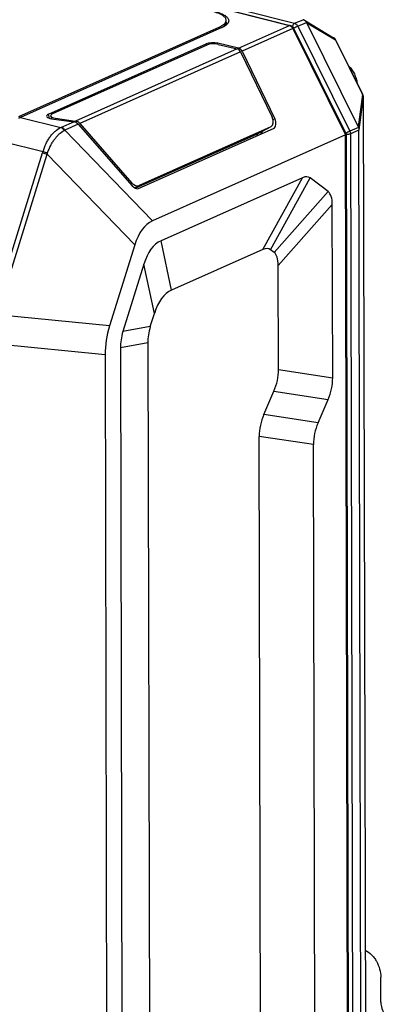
# Model space of a CAD drawing. Header units: millimetres. Extents: x 37 to 570, y 22 to 398.
# Tile 46 of 52: x 452 to 474, y 254 to 313. Entities that reach past the tile are written whole.
import ezdxf

# ---------------------------------------------------------------- set-up
doc = ezdxf.new("R2010")
doc.units = ezdxf.units.MM
doc.header["$LTSCALE"] = 32.67
doc.layers.add('00_COMPONENTS', color=7, linetype='CONTINUOUS')

msp = doc.modelspace()

# ---------------------------------------------------------------- linework, layer by layer
at = {"layer": '00_COMPONENTS', "color": 4}
for p, q in [((431.311, 321.452), (467.672, 312.181)), ((431.616, 321.585), (467.977, 312.314)), ((467.977, 312.314), (468.488, 312.529)), ((463.539, 312.005), (463.539, 312.112)), ((464.656, 310.835), (467.672, 312.181)), ((467.871, 312.005), (464.857, 310.659)), ((467.871, 312.005), (470.997, 305.69)), ((468.173, 312.14), (468.685, 312.368)), ((468.173, 312.14), (471.259, 305.906)), ((468.699, 312.346), (470.404, 311.323)), ((470.404, 311.323), (472.011, 308.077)), ((464.565, 310.794), (454.963, 306.506)), ((462.727, 311.006), (462.729, 311.091)), ((463.414, 311.066), (463.415, 311.128)), ((464.767, 310.619), (455.226, 306.359)), ((472.011, 308.077), (471.756, 306.166)), ((472.058, 307.93), (471.798, 305.983)), ((472.058, 307.93), (472.226, 235.04)), ((451.714, 306.725), (454.093, 306.119)), ((453.42, 306.675), (453.367, 306.91)), ((453.792, 306.671), (453.805, 306.612)), ((466.701, 306.592), (466.804, 306.646)), ((454.14, 306.139), (454.865, 306.463)), ((455.129, 306.315), (454.339, 305.963)), ((459.538, 300.573), (454.339, 305.963)), ((466.564, 306.163), (465.709, 305.71)), ((471.77, 306.133), (471.259, 305.906)), ((471.798, 305.973), (471.299, 305.741)), ((471.161, 234.163), (470.997, 305.69)), ((471.299, 305.741), (471.463, 234.385)), ((450.663, 305.298), (453.042, 304.691)), ((450.057, 295.078), (453.02, 304.619)), ((450.326, 294.997), (453.289, 304.538)), ((458.487, 299.148), (453.289, 304.538)), ((466.098, 298.879), (468.456, 303.142)), ((466.548, 298.861), (468.907, 303.124)), ((458.23, 302.775), (458.323, 302.825)), ((458.486, 302.534), (458.742, 302.67)), ((466.757, 298.701), (469.968, 302.311)), ((467.008, 297.933), (470.219, 301.543)), ((460.676, 296.458), (460.051, 299.389)), ((459.656, 295.074), (459.03, 298.004)), ((456.993, 294.338), (450.326, 294.997)), ((459.413, 294.291), (457.786, 293.997)), ((456.728, 292.626), (450.061, 293.285)), ((459.263, 293.325), (457.636, 293.031)), ((467.022, 291.748), (470.242, 291.256)), ((466.75, 290.451), (469.97, 289.959)), ((469.372, 288.578), (466.152, 289.07)), ((469.1, 287.282), (465.88, 287.774))]:
    msp.add_line(p, q, dxfattribs=at)
at = {"layer": '00_COMPONENTS', "color": 7}
for p, q in [((431.361, 321.458), (467.722, 312.187)), ((463.917, 312.212), (463.916, 312.492)), ((468.561, 312.5), (470.297, 311.459)), ((451.601, 306.782), (463.539, 312.112)), ((463.658, 312.058), (451.714, 306.725)), ((467.918, 312.023), (471.037, 305.722)), ((468.685, 312.368), (468.687, 312.368)), ((468.687, 312.368), (471.756, 306.166)), ((470.417, 311.327), (472.024, 308.08)), ((453.367, 306.91), (462.729, 311.091)), ((462.76, 311.021), (453.607, 306.934)), ((464.656, 310.835), (463.415, 311.128)), ((463.447, 311.059), (464.565, 310.794)), ((464.857, 310.659), (466.804, 306.646)), ((464.767, 310.619), (466.648, 306.741)), ((472.059, 307.935), (472.226, 235.045)), ((453.498, 306.81), (453.534, 306.65)), ((453.551, 306.647), (454.865, 306.463)), ((453.792, 306.671), (454.963, 306.506)), ((455.129, 306.315), (458.328, 302.663)), ((455.226, 306.359), (458.323, 302.825)), ((466.564, 306.163), (458.742, 302.67)), ((458.748, 302.509), (466.72, 306.069)), ((466.577, 306.17), (465.722, 305.716)), ((466.564, 306.163), (466.577, 306.17)), ((471.962, 234.616), (471.798, 305.973)), ((465.709, 305.71), (458.542, 302.509)), ((470.997, 305.69), (459.538, 300.573)), ((465.722, 305.716), (465.709, 305.71)), ((471.038, 305.719), (471.202, 234.215)), ((468.456, 303.142), (460.051, 299.389)), ((469.968, 302.311), (468.907, 303.124)), ((470.242, 291.256), (470.219, 301.543)), ((458.487, 299.148), (456.993, 294.338)), ((466.098, 298.879), (460.676, 296.458)), ((466.757, 298.701), (466.548, 298.861)), ((459.03, 298.004), (457.786, 293.997)), ((467.022, 291.748), (467.008, 297.933)), ((459.413, 294.291), (459.656, 295.074)), ((459.263, 293.325), (459.38, 242.242)), ((456.728, 292.626), (456.851, 238.993)), ((457.636, 293.031), (457.759, 239.399)), ((466.152, 289.07), (466.75, 290.451)), ((469.372, 288.578), (469.97, 289.959)), ((465.97, 248.527), (465.88, 287.774)), ((469.184, 250.775), (469.1, 287.282)), ((473.1, 254.157), (473.096, 255.645))]:
    msp.add_line(p, q, dxfattribs=at)
for points in [[(470.417, 311.327), (470.41, 311.339), (470.403, 311.352), (470.395, 311.364), (470.387, 311.376), (470.378, 311.387), (470.369, 311.398), (470.359, 311.409), (470.35, 311.419), (470.339, 311.428), (470.329, 311.437), (470.318, 311.445), (470.307, 311.453), (470.297, 311.459)], [(472.059, 307.935), (472.059, 307.939), (472.058, 307.951), (472.058, 307.963), (472.056, 307.975), (472.054, 307.987), (472.052, 307.999), (472.049, 308.012), (472.046, 308.024), (472.042, 308.036), (472.037, 308.048), (472.033, 308.06), (472.027, 308.072), (472.024, 308.08)]]:
    msp.add_lwpolyline(points, dxfattribs=at)
for centre, radius, start, end in [((462.978, 313.581), 1.667, 294.05712, 295.05497), ((467.89, 311.864), 0.941, 32.33324, 32.92247)]:
    msp.add_arc(centre, radius, start, end, dxfattribs=at)
at = {"layer": '00_COMPONENTS', "color": 4}
for centre, radius, start, end in [((469.234, 309.55), 2.793, 117.79074, 118.01887), ((471.738, 307.9), 0.326, 32.16027, 32.79188), ((471.74, 307.901), 0.323, 30.85314, 32.16116), ((471.813, 307.926), 0.246, 2.06209, 5.5442), ((471.818, 307.926), 0.24, 0.85378, 2.05355), ((472.035, 307.935), 0.0234, 347.56205, 0.0544), ((452.89, 308.941), 3.068, 293.09943, 294.05256), ((452.857, 308.88), 3.272, 295.96999, 296.92833), ((471.118, 306.138), 0.423, 258.95019, 260.67829), ((449.061, 305.848), 4.145, 342.7477, 343.79734), ((448.964, 306.03), 4.576, 340.9668, 341.98662)]:
    msp.add_arc(centre, radius, start, end, dxfattribs=at)
at = {"layer": '00_COMPONENTS', "color": 7}
for centre, major_axis, ratio, start_param, end_param in [((468.738, 312.382), (0.331, -0.151), 0.1376, 2.425082, 2.485561), ((468.927, 312.46), (0.23, -0.154), 0.900261, -2.138087, -2.042744), ((463.127, 310.989), (0.5, 0.001), 0.338049, 0.955135, 2.490264), ((463.158, 310.92), (0.5, 0.001), 0.338049, 0.955133, 2.490264), ((464.559, 310.509), (-0.115, 0.277), 0.781866, -1.498103, -0.51531), ((464.65, 310.549), (-0.115, 0.277), 0.781868, -1.498102, -0.515309), ((453.765, 306.809), (0.509, 0.01), 0.341831, 2.46153, 4.272404), ((454.005, 306.833), (0.509, 0.01), 0.341831, 2.461529, 4.272401), ((466.342, 306.611), (-0.236, 0.441), 0.662799, -3.143708, -1.62988), ((466.498, 306.517), (-0.236, 0.441), 0.662799, 3.094602, 4.653305), ((454.923, 306.206), (0.261, -0.189), 0.68281, 1.247643, 2.230437), ((455.021, 306.25), (0.261, -0.189), 0.682809, 1.247645, 2.230439), ((471.439, 305.541), (0.252, 0.691), 0.355068, -0.42367, -0.326456), ((471.836, 306.143), (0.02, 0.309), 0.101563, -4.16125, -4.123668), ((465.365, 305.796), (0.358, -0.35), 0.636073, 0.64008, 0.859653), ((465.581, 306.016), (0.358, -0.35), 0.636073, 0.273963, 0.621997), ((460.88, 280.337), (7.926, 22.842), 0.118818, -0.039326, 0.111111), ((458.52, 303.118), (-0.236, 0.441), 0.662424, -4.374338, -3.188511), ((458.526, 302.957), (-0.236, 0.441), 0.662424, -4.374339, -3.188515), ((457.771, 282.72), (12.163, 19.615), 0.134947, -0.213225, -0.013364), ((461.139, 295.174), (-1.406, 5.468), 0.464709, 0.078812, 0.645596), ((471.089, 273.243), (-11.013, 26.158), 0.214674, 0.004612, 0.249741), ((458.522, 276.074), (7.926, 22.842), 0.118818, -0.039326, 0.111111), ((454.56, 279.11), (12.163, 19.615), 0.134947, -0.213225, -0.013364), ((471.715, 270.312), (-11.013, 26.158), 0.214674, 0.004612, 0.249741), ((463.497, 293.732), (6.157, 3.479), 0.808807, 2.431984, 2.715001), ((479.245, 294.559), (19.975, 1.444), 0.387191, 2.991097, 3.114508), ((477.618, 294.264), (19.975, 1.444), 0.387191, 2.991097, 3.114508), ((447.033, 293.467), (19.973, -2.049), 0.395868, -0.124582, 0.041513), ((450.253, 292.975), (19.973, -2.049), 0.395868, -0.124582, 0.041513), ((485.869, 286.054), (19.973, -2.049), 0.395868, 3.017011, 3.183106), ((489.089, 285.562), (19.973, -2.049), 0.395868, 3.017011, 3.183106), ((473.896, 253.954), (-0.407, 0.914), 0.748515, 1.036715, 2.607512)]:
    msp.add_ellipse(centre, major_axis=major_axis, ratio=ratio, start_param=start_param, end_param=end_param, dxfattribs=at)
for points, knots in [([(463.916, 312.492), (463.916, 312.516), (463.907, 312.567), (463.867, 312.64), (463.805, 312.709), (463.72, 312.774), (463.614, 312.836), (463.488, 312.893), (463.343, 312.945), (463.24, 312.974), (463.186, 312.988)], [0, 0, 0, 0, 0.078004, 0.163372, 0.261508, 0.375482, 0.506589, 0.654936, 0.819824, 1, 1, 1, 1]), ([(463.277, 313.005), (463.335, 312.99), (463.447, 312.958), (463.603, 312.902), (463.74, 312.84), (463.854, 312.774), (463.946, 312.703), (464.014, 312.629), (464.056, 312.55), (464.066, 312.495), (464.066, 312.469)], [0, 0, 0, 0, 0.180176, 0.345064, 0.49341, 0.624518, 0.738492, 0.836628, 0.921996, 1, 1, 1, 1]), ([(463.539, 312.112), (463.594, 312.137), (463.673, 312.178), (463.764, 312.242), (463.819, 312.289), (463.862, 312.338), (463.893, 312.388), (463.912, 312.44), (463.916, 312.475), (463.916, 312.492)], [0, 0, 0, 0, 0.3259, 0.467441, 0.595085, 0.709857, 0.813574, 0.909024, 1, 1, 1, 1]), ([(464.066, 312.469), (464.066, 312.451), (464.062, 312.414), (464.043, 312.361), (464.011, 312.308), (463.968, 312.257), (463.913, 312.207), (463.821, 312.14), (463.741, 312.097), (463.684, 312.07)], [0, 0, 0, 0, 0.092242, 0.188729, 0.293096, 0.408065, 0.535454, 0.676342, 1, 1, 1, 1]), ([(468.561, 312.5), (468.556, 312.502), (468.538, 312.513), (468.518, 312.521), (468.502, 312.525)], [0, 0, 0, 0, 0.254428, 1, 1, 1, 1]), ([(468.68, 312.376), (468.664, 312.401), (468.63, 312.447), (468.585, 312.485), (468.561, 312.5)], [0, 0, 0, 0, 0.512535, 1, 1, 1, 1]), ([(463.916, 312.374), (463.916, 312.361), (463.914, 312.334), (463.898, 312.279), (463.858, 312.211), (463.782, 312.136), (463.72, 312.092), (463.685, 312.07)], [0, 0, 0, 0, 0.099821, 0.202667, 0.427252, 0.690353, 1, 1, 1, 1]), ([(463.987, 312.28), (463.982, 312.286), (463.96, 312.311), (463.936, 312.333), (463.916, 312.349)], [0, 0, 0, 0, 0.237113, 1, 1, 1, 1]), ([(467.722, 312.187), (467.743, 312.182), (467.784, 312.166), (467.857, 312.116), (467.899, 312.062), (467.918, 312.023)], [0, 0, 0, 0, 0.248786, 0.498669, 1, 1, 1, 1]), ([(471.191, 309.762), (471.328, 309.632), (471.499, 309.393), (471.639, 309.037), (471.679, 308.848), (471.69, 308.753)], [0, 0, 0, 0, 0.49652, 0.750359, 1, 1, 1, 1]), ([(451.714, 306.725), (451.704, 306.72), (451.659, 306.7), (451.616, 306.676), (451.585, 306.656)], [0, 0, 0, 0, 0.244156, 1, 1, 1, 1]), ([(471.77, 306.133), (471.778, 306.109), (471.792, 306.06), (471.799, 306.008), (471.798, 305.983)], [0, 0, 0, 0, 0.503951, 1, 1, 1, 1]), ([(466.03, 305.761), (466.034, 305.77), (466.048, 305.812), (466.052, 305.857), (466.051, 305.891)], [0, 0, 0, 0, 0.23417, 1, 1, 1, 1]), ([(471.034, 305.713), (471.033, 305.711), (471.028, 305.707), (471.016, 305.699), (471.005, 305.694), (470.997, 305.69)], [0, 0, 0, 0, 0.170601, 0.394581, 1, 1, 1, 1]), ([(471.038, 305.719), (471.038, 305.719), (471.037, 305.716), (471.036, 305.714), (471.034, 305.713)], [0, 0, 0, 0, 0.204235, 1, 1, 1, 1]), ([(472.175, 257.252), (472.31, 257.18), (472.499, 257.034), (472.706, 256.794), (472.888, 256.518), (473.048, 256.135), (473.096, 255.807), (473.096, 255.645)], [0, 0, 0, 0, 0.237401, 0.362888, 0.491111, 0.749246, 1, 1, 1, 1])]:
    msp.add_open_spline(points, degree=3, knots=knots, dxfattribs=at)
at = {"layer": '00_COMPONENTS', "color": 4}
for points, knots in [([(467.722, 312.187), (467.714, 312.189), (467.697, 312.19), (467.68, 312.185), (467.672, 312.181)], [0, 0, 0, 0, 0.479777, 1, 1, 1, 1]), ([(467.672, 312.181), (467.714, 312.171), (467.774, 312.135), (467.835, 312.068), (467.86, 312.027), (467.871, 312.005)], [0, 0, 0, 0, 0.472389, 0.732049, 1, 1, 1, 1]), ([(467.977, 312.314), (467.961, 312.308), (467.931, 312.285), (467.896, 312.237), (467.869, 312.177), (467.859, 312.132), (467.856, 312.109)], [0, 0, 0, 0, 0.203719, 0.447691, 0.719892, 1, 1, 1, 1]), ([(467.918, 312.023), (467.918, 312.023), (467.916, 312.023), (467.914, 312.023), (467.91, 312.021), (467.905, 312.019), (467.898, 312.017), (467.887, 312.012), (467.877, 312.008), (467.871, 312.005)], [0, 0, 0, 0, 0.020463, 0.070416, 0.151542, 0.263545, 0.405612, 0.576656, 1, 1, 1, 1]), ([(468.173, 312.14), (468.156, 312.132), (468.117, 312.114), (468.036, 312.075), (467.973, 312.043), (467.931, 312.021)], [0, 0, 0, 0, 0.214363, 0.476783, 1, 1, 1, 1]), ([(467.977, 312.314), (468.018, 312.304), (468.077, 312.269), (468.138, 312.202), (468.163, 312.161), (468.173, 312.14)], [0, 0, 0, 0, 0.472389, 0.732049, 1, 1, 1, 1]), ([(470.297, 311.459), (470.322, 311.444), (470.366, 311.404), (470.394, 311.351), (470.404, 311.323)], [0, 0, 0, 0, 0.48464, 1, 1, 1, 1]), ([(470.417, 311.327), (470.416, 311.327), (470.415, 311.327), (470.413, 311.326), (470.409, 311.325), (470.406, 311.324), (470.404, 311.323)], [0, 0, 0, 0, 0.078251, 0.267774, 0.57548, 1, 1, 1, 1]), ([(472.024, 308.08), (472.023, 308.08), (472.022, 308.08), (472.02, 308.08), (472.016, 308.078), (472.013, 308.077), (472.011, 308.077)], [0, 0, 0, 0, 0.078252, 0.267775, 0.57548, 1, 1, 1, 1]), ([(472.017, 308.067), (472.028, 308.049), (472.046, 308.011), (472.055, 307.97), (472.057, 307.95)], [0, 0, 0, 0, 0.509433, 1, 1, 1, 1]), ([(453.042, 304.691), (453.09, 304.857), (453.184, 305.096), (453.344, 305.391), (453.476, 305.589), (453.618, 305.764), (453.811, 305.956), (453.977, 306.069), (454.093, 306.119)], [0, 0, 0, 0, 0.284331, 0.420962, 0.551812, 0.67565, 0.791676, 1, 1, 1, 1]), ([(454.093, 306.119), (454.135, 306.108), (454.195, 306.071), (454.255, 306.002), (454.28, 305.96), (454.29, 305.938)], [0, 0, 0, 0, 0.470492, 0.730775, 1, 1, 1, 1]), ([(454.14, 306.139), (454.182, 306.128), (454.242, 306.093), (454.303, 306.026), (454.328, 305.984), (454.339, 305.963)], [0, 0, 0, 0, 0.472389, 0.732046, 1, 1, 1, 1]), ([(453.315, 304.615), (453.364, 304.766), (453.456, 304.984), (453.608, 305.252), (453.73, 305.434), (453.86, 305.597), (454.036, 305.777), (454.185, 305.887), (454.29, 305.938)], [0, 0, 0, 0, 0.283661, 0.419967, 0.550662, 0.674581, 0.790909, 1, 1, 1, 1]), ([(471.259, 305.906), (471.24, 305.898), (471.199, 305.879), (471.115, 305.838), (471.05, 305.805), (471.007, 305.782)], [0, 0, 0, 0, 0.217002, 0.482894, 1, 1, 1, 1]), ([(471.299, 305.741), (471.283, 305.734), (471.245, 305.723), (471.184, 305.714), (471.117, 305.712), (471.071, 305.717), (471.049, 305.72)], [0, 0, 0, 0, 0.208235, 0.46196, 0.735574, 1, 1, 1, 1]), ([(471.259, 305.906), (471.265, 305.893), (471.288, 305.841), (471.299, 305.784), (471.299, 305.741)], [0, 0, 0, 0, 0.255407, 1, 1, 1, 1]), ([(453.02, 304.619), (453.064, 304.607), (453.154, 304.582), (453.243, 304.553), (453.289, 304.538)], [0, 0, 0, 0, 0.485312, 1, 1, 1, 1]), ([(453.042, 304.691), (453.086, 304.681), (453.178, 304.657), (453.269, 304.63), (453.315, 304.615)], [0, 0, 0, 0, 0.485972, 1, 1, 1, 1])]:
    msp.add_open_spline(points, degree=3, knots=knots, dxfattribs=at)
at = {"layer": '00_COMPONENTS', "color": 7}
msp.add_open_spline([(471.037, 305.722), (471.037, 305.721), (471.038, 305.72), (471.038, 305.719)], degree=3, dxfattribs=at)

doc.saveas('drawing.dxf')
